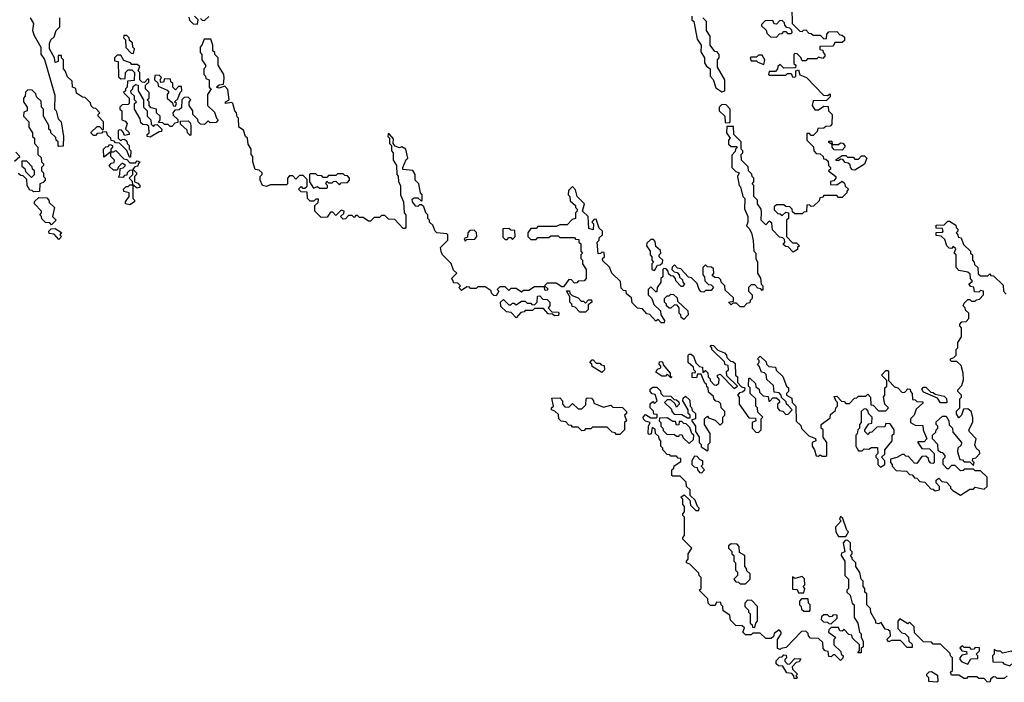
# Model space of a CAD drawing. Extents: x 2708302 to 2968450, y 494490 to 722710.
# Tile 162 of 256: x 2835760 to 2841165, y 664190 to 667825. Entities that reach past the tile are written whole.
import ezdxf

# ---------------------------------------------------------------- set-up
doc = ezdxf.new("R2010")
doc.units = 0

msp = doc.modelspace()

# ---------------------------------------------------------------- linework, layer by layer
at = {"layer": '0CON20XD'}
for points in [[(2836688.3, 667838.3), (2836691.7, 667821.7), (2836711.7, 667801.7), (2836735, 667800), (2836740, 667825), (2836720, 667845)], [(2836751.7, 667831.7), (2836761.7, 667821.7), (2836775, 667820), (2836798.3, 667841.7)], [(2839450, 667845), (2839450, 667825), (2839460, 667815), (2839478.3, 667718.3), (2839500, 667685), (2839498.3, 667648.3), (2839520, 667615), (2839518.3, 667588.3), (2839530, 667570), (2839550, 667555), (2839550, 667515), (2839567, 667497), (2839581.7, 667451.7), (2839615, 667430), (2839630, 667435), (2839630, 667495), (2839590, 667565), (2839590, 667605), (2839600, 667615), (2839600, 667635), (2839588.3, 667648.3), (2839575, 667650), (2839550, 667685), (2839550, 667735), (2839530, 667765), (2839530, 667815), (2839510, 667835)], [(2839998.3, 667888.3), (2840000, 667805), (2840041.7, 667761.7), (2840055, 667760), (2840061.7, 667768.3), (2840075, 667770), (2840091.7, 667751.7), (2840105, 667750), (2840115, 667740), (2840155, 667740), (2840175, 667720), (2840188.3, 667721.7), (2840190, 667745), (2840201.7, 667758.3), (2840245, 667760)], [(2835817.5, 667835), (2835836, 667805), (2835830, 667765), (2835838.8, 667738.8), (2835876.2, 667675), (2835876.2, 667636.2), (2835896, 667606), (2835951.7, 667411.7), (2835950, 667335), (2835960, 667325), (2835971.7, 667281.7), (2835987.5, 667265), (2836000, 667185), (2835998.3, 667131.7), (2835975, 667130), (2835970, 667135), (2835970, 667155), (2835960, 667165), (2835958.3, 667178.3), (2835930, 667205), (2835930, 667215), (2835920, 667225), (2835920, 667245), (2835890, 667295), (2835890, 667335), (2835880, 667345), (2835878.3, 667378.3), (2835851.7, 667401.7), (2835848.3, 667418.3), (2835828.3, 667438.3), (2835805, 667440), (2835791.7, 667428.3), (2835790, 667405), (2835780, 667395), (2835780, 667375), (2835800, 667345), (2835800, 667325), (2835781.7, 667318.3), (2835780, 667295), (2835810, 667265), (2835810, 667235), (2835830, 667205), (2835830, 667185), (2835840, 667175), (2835840, 667145), (2835860, 667125)], [(2838180, 666365), (2838165, 666380), (2838141.7, 666381.7), (2838140, 666395), (2838130, 666405), (2838160, 666435), (2838141.7, 666451.7), (2838128.3, 666488.3), (2838080, 666535), (2838073, 666553), (2838070, 666575), (2838110, 666615), (2838110, 666645), (2838105, 666650), (2838050, 666655), (2838040, 666665), (2838028.3, 666698.3), (2838010, 666715), (2838010, 666725), (2838000, 666735), (2838000, 666755), (2837990, 666765), (2837978.3, 666798.3), (2837965, 666810), (2837955, 666810), (2837945, 666800), (2837935, 666802.5), (2837916.2, 666825), (2837915, 666840), (2837925, 666847.5), (2837945, 666847.5), (2837965, 666830), (2837970, 666835), (2837970, 666865), (2837960, 666875), (2837950, 666925), (2837930, 666945), (2837930, 666975), (2837918.3, 666998.3), (2837863, 667003), (2837862.5, 667015), (2837881.7, 667058.3), (2837890, 667065), (2837880, 667115), (2837857.5, 667127.5), (2837845, 667122.5), (2837821.7, 667131.7), (2837810, 667145), (2837811.7, 667171.7), (2837788.3, 667198.3), (2837781.7, 667198.3), (2837780, 667185), (2837790, 667175), (2837790, 667145), (2837800, 667135), (2837800, 667105), (2837810, 667095), (2837810, 667055), (2837827.5, 667025), (2837830, 666975), (2837837, 666967), (2837840, 666935), (2837850, 666915), (2837850, 666865), (2837867.5, 666825), (2837870, 666765), (2837880, 666755), (2837880, 666685), (2837875, 666680), (2837865, 666680), (2837818.3, 666728.3), (2837785, 666730), (2837765, 666750), (2837745, 666750), (2837735, 666740), (2837705, 666740), (2837685, 666720), (2837675, 666720), (2837645, 666740), (2837625, 666740), (2837615, 666750), (2837605, 666750), (2837595, 666740), (2837585, 666750), (2837565, 666750), (2837548.3, 666731.7), (2837535, 666730), (2837520, 666745), (2837538.3, 666761.7), (2837540, 666775), (2837525, 666780), (2837495, 666750), (2837478.3, 666768.3), (2837465, 666770), (2837448.3, 666741.7), (2837415, 666740), (2837380, 666775), (2837380, 666805), (2837398.3, 666821.7), (2837400, 666840), (2837385, 666840), (2837375, 666830), (2837355, 666830), (2837340, 666845), (2837338.3, 666878.3), (2837305, 666880), (2837290, 666895), (2837305, 666910), (2837311.7, 666901.7), (2837325, 666900), (2837338.3, 666911.7), (2837338.3, 666948.3), (2837315, 666970), (2837295, 666970), (2837275, 666950), (2837258.3, 666968.3), (2837241.7, 666968.3), (2837230, 666955), (2837230, 666925), (2837225, 666920), (2837135, 666920), (2837115, 666910), (2837092.5, 666915), (2837080, 666945), (2837080, 666965), (2837090, 666975), (2837090, 666985), (2837075, 667000), (2837053, 667003), (2837040, 667045), (2837040, 667075), (2837030, 667085), (2837030, 667115), (2837013, 667143), (2837010, 667175), (2837000, 667185), (2836988.3, 667218.3), (2836963.3, 667235), (2836960, 667285), (2836953, 667293), (2836950, 667315), (2836940, 667325), (2836930, 667365), (2836925, 667370), (2836890, 667365), (2836890, 667375), (2836910, 667385), (2836901.7, 667441.7), (2836885, 667460), (2836855, 667450), (2836840, 667455), (2836855, 667467.5), (2836878.3, 667471.7), (2836882.5, 667505), (2836880, 667525), (2836850, 667575), (2836850, 667615), (2836830, 667635), (2836830, 667645), (2836820, 667655), (2836820, 667685), (2836808.3, 667718.3), (2836771.7, 667718.3), (2836760, 667685), (2836750, 667675), (2836750, 667645), (2836760, 667635), (2836760, 667605), (2836780, 667575), (2836780, 667565), (2836770, 667555), (2836770, 667525), (2836780, 667515), (2836781.7, 667501.7), (2836800, 667495), (2836800, 667455), (2836810, 667445), (2836790, 667415), (2836790, 667355), (2836828.3, 667318.3), (2836840, 667285), (2836850, 667275), (2836838.3, 667261.7), (2836805, 667260), (2836795, 667270), (2836775, 667250), (2836751.7, 667251.7), (2836740, 667265), (2836738.3, 667278.3), (2836710, 667305), (2836710, 667325), (2836690, 667355), (2836690, 667375), (2836700, 667385), (2836685, 667400), (2836661.7, 667398.3), (2836650, 667385), (2836648.3, 667341.7), (2836635, 667330), (2836611.7, 667328.3), (2836600, 667315), (2836601.7, 667301.7), (2836628.3, 667278.3), (2836628.3, 667261.7), (2836611.7, 667258.3), (2836595, 667240), (2836585, 667240), (2836575, 667250), (2836555, 667250), (2836545, 667260), (2836521.7, 667261.7), (2836530, 667275), (2836530, 667295), (2836510, 667315), (2836510, 667335), (2836481.7, 667341.7), (2836470, 667355), (2836470, 667375), (2836460, 667385), (2836470, 667395), (2836470, 667425), (2836450, 667445), (2836450, 667465), (2836468.3, 667481.7), (2836468.3, 667498.3), (2836461.7, 667498.3), (2836445, 667480), (2836431.7, 667481.7), (2836420, 667495), (2836420, 667535), (2836410, 667545), (2836418.3, 667568.3), (2836405, 667580), (2836375, 667580), (2836368.3, 667588.3), (2836331.7, 667601.7), (2836315, 667630), (2836295, 667630), (2836280, 667615), (2836280, 667600), (2836300, 667595), (2836301.7, 667511.7), (2836315, 667500), (2836338.3, 667501.7), (2836340, 667535), (2836355, 667550), (2836375, 667550), (2836390, 667535), (2836388.3, 667491.7), (2836351.7, 667488.3), (2836350, 667455), (2836340, 667445), (2836340, 667435), (2836330, 667425), (2836360, 667395), (2836360, 667365), (2836355, 667360), (2836321.7, 667358.3), (2836310, 667345), (2836310, 667335), (2836320, 667325), (2836320, 667275), (2836338.3, 667268.3), (2836350, 667255), (2836340, 667225), (2836358.3, 667208.3), (2836360, 667195), (2836335, 667190), (2836328.3, 667208.3), (2836318.3, 667218.3), (2836305, 667220), (2836300, 667215), (2836300, 667175), (2836315, 667160), (2836321.7, 667168.3), (2836335, 667170), (2836348.3, 667158.3), (2836350, 667145), (2836360, 667135), (2836360, 667115), (2836370, 667105), (2836368.3, 667071.7), (2836361.7, 667071.7), (2836348.3, 667108.3), (2836308.3, 667148.3), (2836285, 667150), (2836278.3, 667158.3), (2836261.7, 667161.7), (2836260, 667175), (2836241.7, 667191.7), (2836238.3, 667208.3), (2836215, 667210), (2836208.3, 667201.7), (2836185, 667200), (2836175, 667190), (2836165, 667190), (2836151.7, 667201.7), (2836151.7, 667208.3), (2836185, 667240), (2836198.3, 667238.3), (2836215, 667220), (2836220, 667225), (2836220, 667265), (2836190, 667295), (2836190, 667305), (2836200, 667315), (2836178.3, 667338.3), (2836165, 667340), (2836151.7, 667351.7), (2836148.3, 667368.3), (2836118.3, 667398.3), (2836105, 667400), (2836071.7, 667421.7), (2836068.3, 667448.3), (2836050, 667455), (2836048.3, 667488.3), (2836021.7, 667511.7), (2836010, 667545), (2836000, 667555), (2836000, 667605), (2835990, 667615), (2835988.3, 667628.3), (2835971.7, 667628.3), (2835970, 667595), (2835955, 667590), (2835950, 667615), (2835923.3, 667665), (2835922.5, 667695), (2835930, 667715), (2835948.3, 667731.7), (2835960, 667765), (2835980, 667785), (2835980, 667835)], [(2839915, 667730), (2839931.7, 667748.3), (2839945, 667750), (2839955, 667760), (2839965, 667760), (2839975, 667750), (2839995, 667750), (2840000, 667755), (2839998.3, 667768.3), (2839988.3, 667778.3), (2839971.7, 667781.7), (2839960, 667795), (2839958.3, 667808.3), (2839945, 667820), (2839931.7, 667818.3), (2839915, 667800), (2839901.7, 667801.7), (2839895, 667820), (2839851.7, 667818.3), (2839831.7, 667798.3), (2839831.7, 667791.7), (2839858.3, 667768.3), (2839861.7, 667751.7), (2839881.7, 667731.7), (2839915, 667730)], [(2836385, 667640), (2836390, 667665), (2836380, 667675), (2836378.3, 667698.3), (2836361.7, 667711.7), (2836360, 667725), (2836348.3, 667738.3), (2836331.7, 667738.3), (2836330, 667725), (2836340, 667715), (2836341.7, 667671.7), (2836371.7, 667641.7), (2836385, 667640)], [(2840245, 667760), (2840261.7, 667741.7), (2840275, 667740), (2840288.3, 667728.3), (2840288.3, 667711.7), (2840275, 667700), (2840235, 667700), (2840225, 667680), (2840151.7, 667678.3), (2840151.7, 667661.7), (2840168.3, 667658.3), (2840170, 667645), (2840180, 667635), (2840180, 667625), (2840168.3, 667611.7), (2840145, 667620), (2840135, 667610), (2840085, 667610), (2840075, 667600), (2840055, 667600), (2840048.3, 667618.3), (2840028.3, 667638.3), (2840015, 667640), (2840010, 667635), (2840010, 667585), (2840020, 667575), (2840018.3, 667561.7), (2839955, 667560), (2839935, 667580), (2839921.7, 667568.3), (2839920, 667555), (2839908.3, 667541.7), (2839875, 667540), (2839870, 667525), (2839875, 667520), (2839965, 667520), (2839975, 667530), (2839995, 667530), (2840001.7, 667511.7), (2840015, 667510), (2840020, 667515), (2840020, 667545), (2840035, 667550), (2840041.7, 667521.7), (2840078.3, 667508.3), (2840171.7, 667411.7), (2840195, 667410), (2840208.3, 667418.3), (2840208.3, 667401.7), (2840188.3, 667381.7), (2840115, 667380), (2840110, 667355), (2840125, 667330), (2840145, 667330), (2840175, 667350), (2840198.3, 667348.3), (2840200, 667325), (2840220, 667305), (2840218.3, 667251.7), (2840208.3, 667241.7), (2840185, 667240), (2840175, 667230), (2840141.7, 667228.3), (2840138.3, 667211.7), (2840115, 667190), (2840105, 667190), (2840095, 667200), (2840080, 667200), (2840080, 667165), (2840118.3, 667128.3), (2840120, 667105), (2840131.7, 667091.7), (2840155, 667090), (2840170, 667075), (2840171.7, 667061.7), (2840185, 667060), (2840198.3, 667048.3), (2840200, 667025), (2840210, 667015), (2840210, 667005), (2840200, 666995), (2840240, 666965), (2840240, 666955), (2840228.3, 666941.7), (2840211.7, 666938.3), (2840211.7, 666921.7), (2840245, 666920), (2840275, 666940), (2840288.3, 666928.3), (2840291.7, 666911.7), (2840310, 666895), (2840300, 666885), (2840300, 666875), (2840275, 666850), (2840255, 666850), (2840245, 666860), (2840175, 666860), (2840168.3, 666851.7), (2840151.7, 666848.3), (2840148.3, 666831.7), (2840118.3, 666801.7), (2840105, 666800), (2840095, 666810), (2840081.7, 666808.3), (2840078.3, 666771.7), (2840065, 666770), (2840055, 666760), (2840015, 666760), (2840001.7, 666771.7), (2840000, 666785), (2839988.3, 666798.3), (2839965, 666800), (2839955, 666810), (2839915, 666810), (2839901.7, 666798.3), (2839901.7, 666781.7), (2839921.7, 666761.7), (2839935, 666760), (2839945, 666750), (2839965, 666770), (2839980, 666765), (2839980, 666735), (2839970, 666725), (2839970, 666635), (2840001.7, 666601.7), (2840025, 666600), (2840040, 666585), (2840030, 666575), (2840030, 666565), (2840005, 666550), (2839978.3, 666578.3), (2839965, 666580), (2839951.7, 666591.7), (2839960, 666605), (2839958.3, 666618.3), (2839948.3, 666628.3), (2839931.7, 666631.7), (2839891.7, 666671.7), (2839888.3, 666708.3), (2839875, 666720), (2839855, 666700), (2839830, 666725), (2839831.7, 666768.3), (2839830, 666785), (2839810, 666815), (2839810, 666835), (2839790, 666855), (2839790, 666915), (2839780, 666925), (2839790, 666935), (2839790, 666955), (2839780, 666965), (2839778.3, 666978.3), (2839760, 666995), (2839758.3, 667018.3), (2839722.5, 667055), (2839720, 667085), (2839730, 667095), (2839730, 667105), (2839720, 667115), (2839720, 667155), (2839680, 667195), (2839678.3, 667238.3), (2839641.7, 667238.3), (2839640, 667205), (2839660, 667175), (2839650, 667165), (2839651.7, 667141.7), (2839665, 667130), (2839695, 667130), (2839700, 667125), (2839690, 667115), (2839688.3, 667101.7), (2839668.3, 667081.7), (2839670, 667015), (2839691.7, 666991.7), (2839710, 666985), (2839700, 666965), (2839710, 666915), (2839717.5, 666907.5), (2839730, 666855), (2839740, 666845), (2839738.3, 666788.3), (2839757.5, 666745), (2839757.5, 666715), (2839750, 666695), (2839765, 666680), (2839776.7, 666655), (2839787, 666613), (2839790, 666555), (2839800, 666545), (2839800, 666515), (2839810, 666495), (2839810, 666435), (2839827, 666407), (2839830, 666375), (2839840, 666365), (2839840, 666345), (2839835, 666340), (2839828.3, 666348.3), (2839811.7, 666351.7), (2839795, 666370), (2839775, 666370), (2839760, 666355), (2839760, 666335), (2839780, 666315), (2839780, 666295), (2839770, 666285), (2839768.3, 666271.7), (2839751.7, 666268.3), (2839735, 666250), (2839715, 666250), (2839695, 666270), (2839675, 666270), (2839665, 666260), (2839650, 666275), (2839678.3, 666281.7), (2839678.3, 666298.3), (2839631.7, 666341.7), (2839630, 666365), (2839610, 666385), (2839608.3, 666398.3), (2839598.3, 666408.3), (2839575, 666410), (2839561.7, 666421.7), (2839570, 666435), (2839568.3, 666458.3), (2839558.3, 666468.3), (2839535, 666470), (2839525, 666480), (2839510, 666465), (2839510, 666425), (2839520, 666415), (2839521.7, 666391.7), (2839541.7, 666371.7), (2839555, 666370), (2839568.3, 666358.3), (2839555, 666340), (2839525, 666340), (2839515, 666330), (2839501.7, 666331.7), (2839490, 666345), (2839478.3, 666378.3), (2839448.3, 666408.3), (2839431.7, 666411.7), (2839388.3, 666458.3), (2839371.7, 666461.7), (2839355, 666480), (2839341.7, 666468.3), (2839340, 666455), (2839351.7, 666441.7), (2839368.3, 666438.3), (2839380, 666425), (2839381.7, 666411.7), (2839398.3, 666398.3), (2839400, 666385), (2839410, 666375), (2839398.3, 666361.7), (2839391.7, 666361.7), (2839361.7, 666391.7), (2839360, 666405), (2839348.3, 666418.3), (2839335, 666420), (2839321.7, 666431.7), (2839320, 666445), (2839308.3, 666458.3), (2839295, 666460), (2839290, 666455), (2839290, 666415), (2839280, 666405), (2839280, 666385), (2839260, 666355), (2839258.3, 666331.7), (2839251.7, 666331.7), (2839225, 666360), (2839210, 666345), (2839210, 666315), (2839230, 666295), (2839241.7, 666261.7), (2839278.3, 666228.3), (2839280, 666205), (2839300, 666175), (2839298.3, 666161.7), (2839281.7, 666161.7), (2839265, 666180), (2839251.7, 666171.7), (2839218.3, 666208.3), (2839201.7, 666211.7), (2839178.3, 666238.3), (2839151.7, 666241.7), (2839121.7, 666271.7), (2839118.3, 666298.3), (2839091.7, 666321.7), (2839088.3, 666338.3), (2839075, 666340), (2839061.7, 666351.7), (2839058.3, 666388.3), (2839010, 666435), (2838998.3, 666468.3), (2838961.7, 666501.7), (2838960, 666515), (2838970, 666525), (2838968.3, 666548.3), (2838955, 666550), (2838948.3, 666541.7), (2838935, 666540), (2838930, 666605), (2838940, 666615), (2838941.7, 666628.3), (2838960, 666645), (2838960, 666665), (2838941.7, 666681.7), (2838925, 666730), (2838911.7, 666728.3), (2838900, 666715), (2838910, 666705), (2838908.3, 666671.7), (2838885, 666680), (2838880, 666745), (2838850, 666775), (2838860, 666815), (2838820, 666855), (2838811.7, 666891.7), (2838795, 666910), (2838771.7, 666888.3), (2838770, 666865), (2838780, 666855), (2838781.7, 666831.7), (2838810, 666805), (2838810, 666795), (2838820, 666785), (2838820, 666775), (2838810, 666765), (2838810, 666735), (2838791.7, 666728.3), (2838765, 666700), (2838725, 666700), (2838705, 666690), (2838605, 666690), (2838595, 666680), (2838565, 666680), (2838550, 666655), (2838550, 666635), (2838565, 666620), (2838595, 666620), (2838605, 666630), (2838665, 666630), (2838675, 666640), (2838715, 666640), (2838725, 666630), (2838805, 666630), (2838811.7, 666621.7), (2838828.3, 666618.3), (2838830, 666605), (2838840, 666595), (2838840, 666555), (2838850, 666545), (2838840, 666535), (2838840, 666515), (2838850, 666505), (2838850, 666485), (2838870, 666455), (2838870, 666405), (2838858.3, 666391.7), (2838825, 666390), (2838818.3, 666381.7), (2838805, 666380), (2838788.3, 666398.3), (2838775, 666400), (2838745, 666360), (2838735, 666360), (2838705, 666380), (2838655, 666380), (2838640, 666365), (2838658.3, 666348.3), (2838655, 666340), (2838641.7, 666341.7), (2838640, 666360), (2838585, 666360), (2838555, 666340), (2838525, 666340), (2838515, 666330), (2838485, 666350), (2838455, 666350), (2838445, 666340), (2838425, 666360), (2838395, 666360), (2838380, 666345), (2838390, 666335), (2838375, 666310), (2838361.7, 666311.7), (2838350, 666325), (2838348.3, 666338.3), (2838315, 666360), (2838275, 666360), (2838265, 666350), (2838235, 666350), (2838228.3, 666358.3), (2838215, 666360), (2838185, 666340), (2838170, 666355), (2838180, 666365)], [(2839845, 667580), (2839850, 667605), (2839835, 667630), (2839815, 667630), (2839805, 667620), (2839775, 667620), (2839770, 667615), (2839775, 667600), (2839805, 667600), (2839811.7, 667591.7), (2839845, 667580)], [(2836615, 667350), (2836620, 667365), (2836610, 667375), (2836628.3, 667391.7), (2836640, 667425), (2836650, 667435), (2836648.3, 667458.3), (2836631.7, 667458.3), (2836615, 667440), (2836600, 667455), (2836600, 667475), (2836590, 667485), (2836588.3, 667498.3), (2836555, 667500), (2836548.3, 667481.7), (2836535, 667480), (2836530, 667495), (2836538.3, 667508.3), (2836525, 667520), (2836501.7, 667518.3), (2836500, 667495), (2836518.3, 667478.3), (2836520, 667460), (2836568.3, 667438.3), (2836578.3, 667428.3), (2836570, 667415), (2836570, 667395), (2836598.3, 667368.3), (2836601.7, 667351.7), (2836615, 667350)], [(2836475, 667180), (2836460, 667185), (2836460, 667195), (2836470, 667205), (2836468.3, 667238.3), (2836458.3, 667248.3), (2836435, 667250), (2836425, 667260), (2836421.7, 667281.7), (2836390, 667335), (2836390, 667365), (2836400, 667375), (2836390, 667385), (2836390, 667405), (2836371.7, 667421.7), (2836370, 667435), (2836380, 667445), (2836381.7, 667458.3), (2836395, 667470), (2836410, 667465), (2836410, 667435), (2836440, 667385), (2836440, 667345), (2836460, 667325), (2836460, 667295), (2836480, 667275), (2836481.7, 667251.7), (2836495, 667240), (2836501.7, 667248.3), (2836515, 667250), (2836540, 667225), (2836538.3, 667211.7), (2836525, 667210), (2836475, 667180)], [(2839655, 667260), (2839660, 667265), (2839660, 667335), (2839638.3, 667358.3), (2839615, 667360), (2839600, 667345), (2839600, 667325), (2839630, 667295), (2839631.7, 667261.7), (2839655, 667260)], [(2836695, 667190), (2836680, 667205), (2836678.3, 667218.3), (2836641.7, 667251.7), (2836641.7, 667268.3), (2836685, 667270), (2836695, 667260), (2836700, 667245), (2836700, 667195), (2836695, 667190)], [(2836365, 666810), (2836340, 666815), (2836340, 666825), (2836360, 666855), (2836360, 666875), (2836331.7, 666881.7), (2836330, 666895), (2836345, 666910), (2836355, 666910), (2836365, 666920), (2836380, 666920), (2836378.3, 666938.3), (2836360, 666955), (2836380, 666975), (2836380, 667000), (2836361.7, 666998.3), (2836350, 666985), (2836348.3, 666971.7), (2836335, 666970), (2836325, 666960), (2836301.7, 666961.7), (2836310, 666975), (2836311.7, 667008.3), (2836328.3, 667011.7), (2836340, 667025), (2836321.7, 667038.3), (2836301.7, 667018.3), (2836295, 667000), (2836275, 667000), (2836251.7, 667021.7), (2836261.7, 667038.3), (2836278.3, 667041.7), (2836280, 667055), (2836260, 667075), (2836260, 667100), (2836221.7, 667071.7), (2836220, 667115), (2836231.7, 667128.3), (2836245, 667130), (2836255, 667140), (2836270, 667135), (2836270, 667125), (2836260, 667115), (2836260, 667100), (2836275, 667100), (2836288.3, 667108.3), (2836331.7, 667061.7), (2836348.3, 667058.3), (2836365, 667040), (2836395, 667040), (2836405, 667050), (2836420, 667045), (2836410, 667035), (2836408.3, 667021.7), (2836391.7, 667018.3), (2836380, 667005), (2836400, 666985), (2836400, 666975), (2836390, 666965), (2836390, 666935), (2836408.3, 666928.3), (2836420, 666915), (2836420, 666905), (2836405, 666900), (2836380, 666920), (2836380, 666845), (2836390, 666835), (2836390, 666825), (2836365, 666810)], [(2840275, 667110), (2840231.7, 667111.7), (2840220, 667125), (2840220, 667140), (2840201.7, 667151.7), (2840201.7, 667158.3), (2840218.3, 667158.3), (2840220, 667140), (2840255, 667140), (2840265, 667150), (2840278.3, 667148.3), (2840290, 667135), (2840290, 667125), (2840275, 667110)], [(2835731.7, 667048.3), (2835760, 667075), (2835738.3, 667098.3)], [(2835860, 667125), (2835860, 667085), (2835878.3, 667068.3), (2835880, 667045), (2835890, 667035), (2835890, 667025), (2835880, 667015), (2835880, 666995), (2835890, 666985), (2835890, 666965), (2835900, 666955), (2835900, 666945), (2835888.3, 666931.7), (2835870, 666925), (2835868.3, 666881.7), (2835835, 666880), (2835828.3, 666888.3), (2835815, 666890), (2835800, 666915), (2835798.3, 666948.3), (2835778.3, 666968.3), (2835765, 666970), (2835751.7, 666981.7)], [(2835825, 666960), (2835840, 666975), (2835840, 666995), (2835830, 667005), (2835828.3, 667018.3), (2835798.3, 667048.3), (2835771.7, 667048.3), (2835771.7, 667021.7), (2835788.3, 667008.3), (2835791.7, 666991.7), (2835825, 666960)], [(2840345, 667000), (2840331.7, 667001.7), (2840320, 667015), (2840318.3, 667028.3), (2840308.3, 667038.3), (2840291.7, 667041.7), (2840278.3, 667058.3), (2840265, 667060), (2840255, 667050), (2840241.7, 667051.7), (2840241.7, 667058.3), (2840275, 667080), (2840295, 667080), (2840305, 667070), (2840335, 667070), (2840345, 667060), (2840365, 667060), (2840381.7, 667078.3), (2840398.3, 667078.3), (2840410, 667065), (2840398.3, 667031.7), (2840345, 667000)], [(2837445, 666900), (2837450, 666905), (2837450, 666915), (2837440, 666925), (2837445, 666940), (2837455, 666930), (2837475, 666930), (2837481.7, 666938.3), (2837495, 666940), (2837515, 666920), (2837525, 666930), (2837558.3, 666931.7), (2837570, 666945), (2837570, 666955), (2837558.3, 666968.3), (2837545, 666970), (2837535, 666980), (2837505, 666980), (2837495, 666970), (2837455, 666970), (2837445, 666960), (2837425, 666960), (2837418.3, 666968.3), (2837395, 666970), (2837385, 666980), (2837355, 666980), (2837350, 666975), (2837350, 666935), (2837371.7, 666901.7), (2837395, 666910), (2837405, 666900), (2837445, 666900)], [(2835935, 666700), (2835925, 666710), (2835901.7, 666711.7), (2835881.7, 666731.7), (2835880, 666745), (2835870, 666755), (2835880, 666765), (2835880, 666775), (2835840, 666815), (2835841.7, 666828.3), (2835865, 666850), (2835908.3, 666848.3), (2835920, 666835), (2835921.7, 666821.7), (2835950, 666795), (2835940, 666745), (2835960, 666725), (2835935, 666700)], [(2839978.3, 665708.3), (2839970, 665715), (2839968.3, 665728.3), (2839941.7, 665751.7), (2839940, 665765), (2839928.3, 665778.3), (2839901.7, 665781.7), (2839898.3, 665818.3), (2839861.7, 665851.7), (2839858.3, 665878.3), (2839848.3, 665888.3), (2839831.7, 665891.7), (2839820, 665925), (2839810, 665935), (2839820, 665945), (2839820, 665955), (2839810, 665965), (2839825, 665980), (2839858.3, 665948.3), (2839860, 665935), (2839871.7, 665921.7), (2839908.3, 665918.3), (2839911.7, 665901.7), (2839948.3, 665868.3), (2839970, 665815), (2839980, 665805), (2839980, 665785), (2839970, 665775), (2839970, 665765), (2839998.3, 665748.3), (2840000, 665725), (2840020, 665705), (2840021.7, 665621.7), (2840048.3, 665598.3), (2840051.7, 665581.7), (2840091.7, 665541.7), (2840128.3, 665528.3), (2840130, 665515), (2840110, 665505), (2840110, 665485), (2840122.5, 665465), (2840131.7, 665431.7), (2840145, 665430), (2840155, 665437.5), (2840165, 665430), (2840185, 665430), (2840190, 665435), (2840190, 665505), (2840170, 665535), (2840170, 665575), (2840160, 665585), (2840160, 665605), (2840208.3, 665641.7), (2840211.7, 665658.3), (2840238.3, 665681.7), (2840240, 665695), (2840250, 665705), (2840250, 665725), (2840241.7, 665731.7), (2840231.7, 665758.3), (2840245, 665760), (2840271.7, 665731.7), (2840285, 665730), (2840295, 665720), (2840315, 665720), (2840341.7, 665748.3), (2840355, 665750), (2840365, 665760), (2840405, 665760), (2840415, 665770), (2840430, 665755), (2840431.7, 665711.7), (2840445, 665710), (2840475, 665680), (2840515, 665680), (2840530, 665695), (2840510, 665715), (2840502.5, 665755), (2840510, 665765), (2840510, 665805), (2840520, 665815), (2840520, 665845), (2840490, 665875), (2840515, 665900), (2840525, 665900), (2840530, 665895), (2840530, 665845), (2840561.7, 665811.7), (2840580, 665805), (2840605, 665780), (2840618.3, 665781.7), (2840635, 665800), (2840648.3, 665798.3), (2840650, 665785), (2840660, 665775), (2840661.7, 665741.7), (2840675, 665740), (2840685, 665730), (2840718.3, 665728.3), (2840718.3, 665721.7), (2840681.7, 665688.3), (2840670, 665655), (2840650, 665635), (2840650, 665615), (2840675, 665600), (2840718.3, 665598.3), (2840720, 665575), (2840740, 665525), (2840725, 665510), (2840690, 665510), (2840690, 665505), (2840711.7, 665471.7), (2840755, 665470), (2840780, 665445), (2840780, 665395), (2840775, 665390), (2840761.7, 665391.7), (2840750, 665405), (2840748.3, 665418.3), (2840735, 665430), (2840711.7, 665428.3), (2840685, 665390), (2840671.7, 665391.7), (2840638.3, 665428.3), (2840625, 665430), (2840615, 665440), (2840605, 665440), (2840575, 665422.5), (2840540, 665415), (2840540, 665395), (2840550, 665385), (2840550, 665375), (2840571.7, 665351.7), (2840628.3, 665348.3), (2840645, 665330), (2840658.3, 665328.3), (2840671.7, 665311.7), (2840685, 665310), (2840701.7, 665291.7), (2840728.3, 665288.3), (2840761.7, 665251.7), (2840775, 665250), (2840785, 665240), (2840810, 665245), (2840810, 665265), (2840790, 665285), (2840791.7, 665298.3), (2840805, 665310), (2840821.7, 665291.7), (2840848.3, 665288.3), (2840870, 665265), (2840870, 665255), (2840881.7, 665241.7), (2840925, 665217.5), (2840975, 665250), (2840995, 665250), (2841005, 665260), (2841055, 665250), (2841070, 665265), (2841070, 665315), (2841035, 665350), (2841005, 665350), (2840995, 665360), (2840945, 665360), (2840938.3, 665351.7), (2840925, 665350), (2840895, 665380), (2840875, 665380), (2840858.3, 665361.7), (2840851.7, 665361.7), (2840830, 665385), (2840830, 665415), (2840840, 665425), (2840840, 665435), (2840828.3, 665448.3), (2840815, 665450), (2840801.7, 665461.7), (2840800, 665495), (2840770, 665525), (2840770, 665545), (2840788.3, 665561.7), (2840790, 665575), (2840800, 665585), (2840800, 665595), (2840790, 665605), (2840791.7, 665618.3), (2840825, 665650), (2840845, 665650), (2840860, 665625), (2840861.7, 665601.7), (2840880, 665585), (2840881.7, 665561.7), (2840930, 665505), (2840928.3, 665491.7), (2840910, 665475), (2840907.5, 665455), (2840921.7, 665411.7), (2840935, 665410), (2840945, 665400), (2840975, 665400), (2840995, 665380), (2841000, 665395), (2840990, 665405), (2840991.7, 665418.3), (2841008.3, 665421.7), (2841030, 665445), (2841028.3, 665458.3), (2841010, 665475), (2841003, 665493), (2841010, 665525), (2840973.6, 665563.6), (2840970, 665575), (2840993, 665617), (2840993, 665643), (2840982.5, 665675), (2840965, 665690), (2840941.7, 665688.3), (2840930, 665655), (2840915, 665640), (2840903, 665663), (2840903, 665677), (2840920, 665695), (2840920, 665745), (2840930, 665755), (2840930, 665765), (2840910, 665785), (2840910, 665795), (2840931.7, 665818.3), (2840940.7, 665849.3), (2840938.8, 665885), (2840928.3, 665928.3), (2840905, 665950), (2840875, 665950), (2840870, 665955), (2840870, 665965), (2840888.3, 665971.7), (2840900, 665985), (2840900, 666015), (2840910, 666025), (2840910, 666055), (2840930, 666085), (2840930, 666135), (2840920, 666145), (2840920, 666155), (2840931.7, 666168.3), (2840955, 666170), (2840970, 666185), (2840970, 666215), (2840951.7, 666231.7), (2840950, 666245), (2840940, 666255), (2840945, 666270), (2840965, 666290), (2840975, 666290), (2840985, 666280), (2841005, 666280), (2841011.7, 666288.3), (2841028.3, 666291.7), (2841050, 666315), (2841050, 666335), (2841035, 666340), (2841025, 666330), (2841001.7, 666331.7), (2840998.3, 666358.3), (2840981.7, 666361.7), (2840970, 666375), (2840990, 666390), (2840980, 666405), (2840978.3, 666428.3), (2840965, 666440), (2840915, 666450), (2840900, 666465), (2840900, 666535), (2840890, 666545), (2840898.3, 666568.3), (2840885, 666580), (2840875, 666570), (2840861.7, 666571.7), (2840850, 666585), (2840838.3, 666618.3), (2840818.3, 666638.3), (2840791.7, 666641.7), (2840791.7, 666658.3), (2840825, 666660), (2840830, 666665), (2840825, 666680), (2840791.7, 666681.7), (2840791.7, 666698.3), (2840835, 666700), (2840855, 666720), (2840865, 666720), (2840898.3, 666698.3), (2840900, 666685), (2840910, 666675), (2840910, 666665), (2840900, 666655), (2840910, 666645), (2840911.7, 666631.7), (2840928.3, 666628.3), (2840941.7, 666591.7), (2840980, 666555), (2840980, 666545), (2840990, 666535), (2840990, 666505), (2841000, 666495), (2841001.7, 666481.7), (2841020, 666465), (2841021.7, 666431.7), (2841035, 666420), (2841075, 666420), (2841085, 666430), (2841091.7, 666421.7), (2841105, 666420), (2841158.3, 666368.3), (2841160, 666335), (2841175, 666320)], [(2835975, 666620), (2835948.3, 666648.3), (2835921.7, 666651.7), (2835920, 666665), (2835931.7, 666678.3), (2835955, 666680), (2835988.3, 666658.3), (2835980, 666645), (2835990, 666635), (2835975, 666620)], [(2838205, 666610), (2838215, 666620), (2838258.3, 666621.7), (2838270, 666635), (2838268.3, 666658.3), (2838255, 666670), (2838231.7, 666668.3), (2838220, 666655), (2838218.3, 666631.7), (2838200, 666625), (2838205, 666610)], [(2838465, 666620), (2838480, 666635), (2838478.3, 666668.3), (2838455, 666670), (2838445, 666680), (2838411.7, 666678.3), (2838411.7, 666631.7), (2838425, 666620), (2838435, 666620), (2838445, 666630), (2838455, 666630), (2838465, 666620)], [(2839245, 666450), (2839261.7, 666478.3), (2839275, 666480), (2839288.3, 666491.7), (2839290, 666505), (2839270, 666525), (2839270, 666535), (2839280, 666545), (2839278.3, 666558.3), (2839251.7, 666581.7), (2839248.3, 666608.3), (2839238.3, 666618.3), (2839225, 666620), (2839201.7, 666598.3), (2839200, 666585), (2839220, 666555), (2839220, 666535), (2839230, 666525), (2839230, 666505), (2839240, 666495), (2839230, 666485), (2839230, 666455), (2839245, 666450)], [(2838865, 666220), (2838835, 666220), (2838808.3, 666248.3), (2838791.7, 666251.7), (2838790, 666265), (2838780, 666275), (2838780, 666305), (2838761.7, 666338.3), (2838778.3, 666338.3), (2838780, 666325), (2838791.7, 666311.7), (2838825, 666300), (2838841.7, 666281.7), (2838855, 666280), (2838865, 666270), (2838881.7, 666288.3), (2838898.3, 666288.3), (2838900, 666275), (2838880, 666260), (2838880, 666235), (2838865, 666220)], [(2838485, 666190), (2838458.3, 666218.3), (2838431.7, 666221.7), (2838401.7, 666251.7), (2838400, 666275), (2838415, 666290), (2838445, 666260), (2838455, 666260), (2838465, 666270), (2838475, 666270), (2838485, 666260), (2838515, 666280), (2838535, 666280), (2838545, 666270), (2838565, 666270), (2838571.7, 666261.7), (2838585, 666260), (2838600, 666275), (2838601.7, 666308.3), (2838615, 666310), (2838631.7, 666291.7), (2838655, 666290), (2838670, 666275), (2838670, 666255), (2838660, 666245), (2838681.7, 666221.7), (2838715, 666220), (2838720, 666215), (2838718.3, 666201.7), (2838695, 666200), (2838685, 666210), (2838661.7, 666211.7), (2838635, 666240), (2838585, 666240), (2838575, 666230), (2838535, 666230), (2838528.3, 666221.7), (2838511.7, 666218.3), (2838485, 666190)], [(2839405, 666180), (2839391.7, 666191.7), (2839390, 666205), (2839380, 666215), (2839380, 666245), (2839368.3, 666258.3), (2839355, 666260), (2839335, 666242.5), (2839325, 666242.5), (2839310, 666255), (2839310, 666265), (2839300, 666275), (2839300, 666295), (2839315, 666310), (2839325, 666310), (2839335, 666320), (2839348.3, 666318.3), (2839368.3, 666298.3), (2839371.7, 666281.7), (2839428.3, 666228.3), (2839430, 666205), (2839405, 666180)], [(2841085, 664190), (2841071.7, 664191.7), (2841055, 664210), (2841025, 664210), (2841015, 664220), (2840965, 664220), (2840958.3, 664211.7), (2840945, 664210), (2840915, 664230), (2840875, 664230), (2840870, 664245), (2840880, 664255), (2840880, 664325), (2840870, 664335), (2840868.3, 664348.3), (2840815, 664400), (2840775, 664400), (2840765, 664410), (2840721.7, 664411.7), (2840671.7, 664461.7), (2840670, 664495), (2840645, 664520), (2840635, 664510), (2840591.7, 664538.3), (2840580, 664525), (2840580, 664485), (2840601.7, 664461.7), (2840618.3, 664458.3), (2840638.3, 664438.3), (2840640, 664415), (2840658.3, 664398.3), (2840658.3, 664381.7), (2840631.7, 664381.7), (2840595, 664420), (2840545, 664420), (2840531.7, 664411.7), (2840520, 664425), (2840540, 664445), (2840538.3, 664468.3), (2840528.3, 664478.3), (2840511.7, 664481.7), (2840488.3, 664518.3), (2840475, 664510), (2840460, 664515), (2840460, 664525), (2840433, 664573), (2840430, 664595), (2840410, 664615), (2840410, 664675), (2840400, 664685), (2840400, 664705), (2840390, 664715), (2840390, 664745), (2840380, 664755), (2840371.7, 664791.7), (2840350, 664825), (2840350, 664845), (2840330, 664865), (2840330, 664875), (2840320, 664885), (2840330, 664895), (2840330, 664905), (2840320, 664915), (2840320, 664955), (2840305, 664970), (2840291.7, 664968.3), (2840280, 664955), (2840290, 664905), (2840271.7, 664898.3), (2840270, 664885), (2840290, 664855), (2840290, 664775), (2840310, 664755), (2840310, 664705), (2840300, 664695), (2840300, 664685), (2840318.3, 664668.3), (2840330, 664625), (2840340, 664615), (2840340, 664545), (2840360, 664515), (2840370, 664465), (2840380, 664455), (2840380, 664435), (2840390, 664415), (2840390, 664385), (2840380, 664375), (2840378.3, 664351.7), (2840361.7, 664351.7), (2840370, 664365), (2840370, 664395), (2840331.7, 664431.7), (2840328.3, 664448.3), (2840311.7, 664451.7), (2840285, 664480), (2840275, 664470), (2840261.7, 664471.7), (2840255, 664490), (2840215, 664490), (2840201.7, 664478.3), (2840200, 664465), (2840240, 664435), (2840230, 664425), (2840230, 664395), (2840268.3, 664358.3), (2840270, 664345), (2840280, 664335), (2840278.3, 664321.7), (2840265, 664310), (2840235, 664340), (2840225, 664340), (2840215, 664330), (2840201.7, 664331.7), (2840198.3, 664358.3), (2840181.7, 664361.7), (2840170, 664375), (2840168.3, 664408.3), (2840145, 664430), (2840101.7, 664431.7), (2840090, 664445), (2840088.3, 664458.3), (2840075, 664470), (2840051.7, 664468.3), (2839968.3, 664381.7), (2839940, 664375), (2839935, 664370), (2839920, 664375), (2839920, 664425), (2839940, 664455), (2839940, 664465), (2839928.3, 664478.3), (2839901.7, 664458.3), (2839898.3, 664441.7), (2839885, 664430), (2839855, 664430), (2839825, 664460), (2839785, 664460), (2839775, 664450), (2839745, 664450), (2839730, 664465), (2839738.3, 664488.3), (2839725, 664500), (2839691.7, 664501.7), (2839661.7, 664531.7), (2839658.3, 664558.3), (2839621.7, 664581.7), (2839620, 664605), (2839610, 664615), (2839608.3, 664628.3), (2839585, 664630), (2839578.3, 664611.7), (2839551.7, 664611.7), (2839540, 664625), (2839538.3, 664648.3), (2839490, 664695), (2839500, 664705), (2839500, 664765), (2839490, 664775), (2839488.3, 664788.3), (2839438.3, 664838.3), (2839420, 664845), (2839420, 664855), (2839430, 664865), (2839430, 664895), (2839450, 664925), (2839400, 664975), (2839400, 664985), (2839410, 664995), (2839410, 665095), (2839400, 665105), (2839400, 665115), (2839410, 665125), (2839410, 665155), (2839400, 665165), (2839400, 665195), (2839390, 665205), (2839408.3, 665218.3), (2839438.3, 665188.3), (2839441.7, 665161.7), (2839471.7, 665131.7), (2839488.3, 665131.7), (2839490, 665145), (2839480, 665155), (2839468.3, 665188.3), (2839440, 665215), (2839440, 665245), (2839420, 665265), (2839418.3, 665288.3), (2839385, 665320), (2839345, 665320), (2839340, 665325), (2839340, 665355), (2839350, 665365), (2839351.7, 665378.3), (2839388.3, 665401.7), (2839388.3, 665418.3), (2839375, 665420), (2839365, 665430), (2839335, 665430), (2839328.3, 665438.3), (2839315, 665440), (2839290, 665465), (2839290, 665475), (2839280, 665485), (2839280, 665515), (2839270, 665525), (2839268.3, 665538.3), (2839250, 665555), (2839248.3, 665578.3), (2839231.7, 665588.3), (2839227, 665553), (2839215, 665550), (2839210, 665555), (2839212.5, 665595), (2839220, 665615), (2839195, 665622.5), (2839183.9, 665633.9), (2839182.5, 665645), (2839195, 665660), (2839225, 665640), (2839255, 665640), (2839260, 665645), (2839260, 665660), (2839241.7, 665661.7), (2839238.3, 665678.3), (2839220, 665695), (2839221.7, 665718.3), (2839235, 665730), (2839245, 665720), (2839260, 665735), (2839248.3, 665768.3), (2839231.7, 665771.7), (2839220, 665785), (2839221.7, 665798.3), (2839235, 665810), (2839258.3, 665808.3), (2839278.3, 665788.3), (2839280, 665775), (2839291.7, 665761.7), (2839335, 665760), (2839351.7, 665741.7), (2839365, 665740), (2839378.3, 665728.3), (2839380, 665715), (2839365, 665700), (2839358.3, 665718.3), (2839335, 665740), (2839315, 665740), (2839300, 665725), (2839338.3, 665688.3), (2839340, 665675), (2839351.7, 665661.7), (2839395, 665660), (2839425, 665640), (2839440, 665640), (2839440, 665655), (2839430, 665665), (2839430, 665685), (2839400, 665735), (2839401.7, 665748.3), (2839415, 665760), (2839438.3, 665738.3), (2839440, 665705), (2839448.3, 665698.3), (2839451.7, 665681.7), (2839470, 665665), (2839470, 665635), (2839450, 665630), (2839450, 665625), (2839470, 665595), (2839470, 665565), (2839490, 665535), (2839490, 665505), (2839500, 665495), (2839501.7, 665481.7), (2839535, 665460), (2839540, 665465), (2839540, 665495), (2839550, 665505), (2839550, 665555), (2839520, 665605), (2839520, 665635), (2839535, 665650), (2839541.7, 665641.7), (2839578.3, 665628.3), (2839605, 665600), (2839620, 665615), (2839620, 665645), (2839630, 665655), (2839630, 665675), (2839610, 665695), (2839608.3, 665718.3), (2839598.3, 665728.3), (2839581.7, 665731.7), (2839570, 665745), (2839568.3, 665758.3), (2839541.7, 665781.7), (2839540, 665805), (2839531.7, 665811.7), (2839530, 665825), (2839521.7, 665831.7), (2839500, 665880), (2839480, 665880), (2839475, 665860), (2839451.7, 665861.7), (2839451.7, 665888.3), (2839470, 665890), (2839470, 665895), (2839460, 665905), (2839458.3, 665918.3), (2839430, 665945), (2839430, 665985), (2839435, 665990), (2839445, 665990), (2839458.3, 665978.3), (2839471.7, 665941.7), (2839491.7, 665921.7), (2839508.3, 665918.3), (2839510, 665890), (2839525, 665900), (2839538.3, 665888.3), (2839540, 665865), (2839550, 665855), (2839550, 665845), (2839571.7, 665821.7), (2839585, 665820), (2839598.3, 665831.7), (2839600, 665855), (2839590, 665865), (2839590, 665875), (2839605, 665880), (2839681.7, 665801.7), (2839700, 665815), (2839641.7, 665871.7), (2839640, 665895), (2839650, 665905), (2839648.3, 665928.3), (2839631.7, 665931.7), (2839628.3, 665948.3), (2839560, 666015), (2839560, 666025), (2839550, 666035), (2839555, 666040), (2839568.3, 666038.3), (2839591.7, 666011.7), (2839628.3, 665998.3), (2839640, 665985), (2839641.7, 665971.7), (2839661.7, 665951.7), (2839675, 665950), (2839688.3, 665938.3), (2839690, 665875), (2839700, 665865), (2839700, 665835), (2839721.7, 665811.7), (2839740, 665805), (2839738.3, 665791.7), (2839728.3, 665781.7), (2839711.7, 665778.3), (2839700, 665765), (2839710, 665755), (2839710, 665715), (2839761.7, 665641.7), (2839798.3, 665638.3), (2839800, 665625), (2839780, 665615), (2839780, 665585), (2839801.7, 665561.7), (2839815, 665560), (2839830, 665575), (2839830, 665635), (2839840, 665645), (2839811.7, 665671.7), (2839810, 665695), (2839800, 665705), (2839800, 665745), (2839770, 665775), (2839770, 665805), (2839760, 665815), (2839761.7, 665858.3), (2839768.3, 665858.3), (2839798.3, 665828.3), (2839801.7, 665811.7), (2839818.3, 665798.3), (2839821.7, 665781.7), (2839841.7, 665761.7), (2839868.3, 665758.3), (2839871.7, 665731.7), (2839878.3, 665731.7), (2839895, 665750), (2839915, 665750), (2839928.3, 665738.3), (2839930, 665725), (2839920, 665715), (2839920, 665695), (2839931.7, 665681.7), (2839948.3, 665678.3), (2839965, 665660), (2839978.3, 665661.7), (2840000, 665685), (2839978.3, 665708.3)], [(2838955, 665890), (2838901.7, 665921.7), (2838900, 665935), (2838890, 665945), (2838901.7, 665958.3), (2838908.3, 665958.3), (2838925, 665940), (2838945, 665940), (2838951.7, 665931.7), (2838968.3, 665928.3), (2838970, 665905), (2838955, 665890)], [(2839335, 665860), (2839315, 665880), (2839305, 665870), (2839285, 665870), (2839251.7, 665891.7), (2839261.7, 665908.3), (2839280, 665915), (2839280, 665925), (2839270, 665935), (2839271.7, 665948.3), (2839285, 665950), (2839290, 665945), (2839291.7, 665931.7), (2839330, 665885), (2839330, 665870), (2839340, 665865), (2839335, 665860)], [(2840845, 665722.5), (2840815, 665722.5), (2840798.3, 665748.3), (2840721.7, 665781.7), (2840711.7, 665798.3), (2840721.7, 665808.3), (2840735, 665810), (2840761.7, 665781.7), (2840775, 665780), (2840785, 665770), (2840835, 665760), (2840847, 665747), (2840850, 665725), (2840845, 665722.5)], [(2839055, 665550), (2839035, 665550), (2839028.3, 665558.3), (2839011.7, 665561.7), (2838985, 665590), (2838905, 665590), (2838895, 665580), (2838865, 665580), (2838858.3, 665571.7), (2838845, 665570), (2838825, 665590), (2838795, 665590), (2838788.3, 665598.3), (2838775, 665600), (2838758.3, 665618.3), (2838731.7, 665621.7), (2838720, 665635), (2838718.3, 665658.3), (2838698.3, 665678.3), (2838680, 665685), (2838680, 665695), (2838690, 665705), (2838681.7, 665748.3), (2838725, 665750), (2838740, 665735), (2838740, 665715), (2838751.7, 665701.7), (2838775, 665700), (2838795, 665720), (2838825, 665690), (2838845, 665690), (2838868.3, 665711.7), (2838870, 665745), (2838875, 665750), (2838898.3, 665748.3), (2838910, 665735), (2838911.7, 665721.7), (2838965, 665700), (2839005, 665710), (2839015, 665700), (2839068.3, 665698.3), (2839090, 665675), (2839090, 665665), (2839080, 665655), (2839090, 665625), (2839080, 665615), (2839080, 665575), (2839055, 665550)], [(2840485, 665370), (2840510, 665385), (2840510, 665405), (2840490, 665425), (2840508.3, 665441.7), (2840510, 665465), (2840550, 665515), (2840550, 665545), (2840560, 665555), (2840560, 665575), (2840538.3, 665608.3), (2840515, 665610), (2840508.3, 665591.7), (2840465, 665590), (2840438.3, 665561.7), (2840425, 665560), (2840415, 665550), (2840400, 665565), (2840400, 665575), (2840421.7, 665608.3), (2840438.3, 665611.7), (2840440, 665645), (2840420, 665665), (2840418.3, 665678.3), (2840408.3, 665688.3), (2840395, 665690), (2840380, 665675), (2840380, 665615), (2840370, 665605), (2840370, 665585), (2840360, 665575), (2840357, 665553), (2840350, 665545), (2840350, 665485), (2840365, 665460), (2840385, 665460), (2840395, 665470), (2840421.7, 665468.3), (2840435, 665477.5), (2840468.3, 665478.3), (2840470, 665445), (2840460, 665435), (2840460, 665425), (2840470, 665415), (2840470, 665385), (2840485, 665370)], [(2839435, 665500), (2839458.3, 665521.7), (2839460, 665545), (2839450, 665555), (2839438.3, 665588.3), (2839418.3, 665608.3), (2839405, 665610), (2839395, 665620), (2839380, 665620), (2839378.3, 665601.7), (2839365, 665600), (2839360, 665620), (2839345, 665620), (2839315, 665640), (2839271.7, 665638.3), (2839270, 665625), (2839280, 665615), (2839280, 665595), (2839290, 665585), (2839291.7, 665571.7), (2839311.7, 665551.7), (2839355, 665550), (2839365, 665540), (2839380, 665540), (2839381.7, 665548.3), (2839395, 665550), (2839401.7, 665531.7), (2839435, 665500)], [(2839505, 665340), (2839520, 665355), (2839500, 665375), (2839510, 665385), (2839510, 665405), (2839495, 665410), (2839478.3, 665428.3), (2839465, 665430), (2839450, 665405), (2839450, 665385), (2839461.7, 665371.7), (2839478.3, 665368.3), (2839480, 665355), (2839491.7, 665341.7), (2839505, 665340)], [(2840295, 664990), (2840310, 665015), (2840300, 665025), (2840278.3, 665088.3), (2840265, 665100), (2840260, 665085), (2840270, 665075), (2840238.3, 665041.7), (2840240, 665015), (2840255, 664990), (2840295, 664990)], [(2839745, 664730), (2839770, 664755), (2839770, 664785), (2839751.7, 664801.7), (2839750, 664815), (2839740, 664825), (2839740, 664885), (2839711.7, 664901.7), (2839710, 664935), (2839698.3, 664948.3), (2839665, 664950), (2839651.7, 664938.3), (2839650, 664925), (2839668.3, 664908.3), (2839670, 664895), (2839680, 664885), (2839680, 664855), (2839690, 664845), (2839690, 664805), (2839700, 664795), (2839700, 664775), (2839680, 664755), (2839691.7, 664741.7), (2839705, 664740), (2839715, 664730), (2839745, 664730)], [(2840065, 664680), (2840070, 664705), (2840060, 664715), (2840070, 664725), (2840068.3, 664758.3), (2840055, 664770), (2840015, 664760), (2840001.7, 664768.3), (2840001.7, 664701.7), (2840028.3, 664698.3), (2840035, 664680), (2840065, 664680)], [(2839795, 664490), (2839800, 664515), (2839810, 664525), (2839810, 664605), (2839778.3, 664638.3), (2839755, 664640), (2839740, 664625), (2839740, 664605), (2839760, 664585), (2839760, 664575), (2839770, 664565), (2839770, 664515), (2839780, 664505), (2839781.7, 664491.7), (2839795, 664490)], [(2840095, 664580), (2840100, 664585), (2840100, 664615), (2840090, 664625), (2840088.3, 664648.3), (2840051.7, 664648.3), (2840040, 664635), (2840040, 664615), (2840050, 664605), (2840051.7, 664591.7), (2840065, 664580), (2840095, 664580)], [(2840215, 664510), (2840248.3, 664541.7), (2840248.3, 664558.3), (2840225, 664560), (2840218.3, 664551.7), (2840205, 664550), (2840195, 664560), (2840175, 664560), (2840161.7, 664548.3), (2840160, 664535), (2840171.7, 664521.7), (2840195, 664520), (2840201.7, 664511.7), (2840215, 664510)], [(2840965, 664290), (2840981.7, 664318.3), (2841020, 664320), (2841020, 664335), (2841010, 664345), (2841028.3, 664361.7), (2841028.3, 664378.3), (2841005, 664380), (2840998.3, 664371.7), (2840985, 664370), (2840975, 664380), (2840945, 664380), (2840935, 664390), (2840921.7, 664378.3), (2840931.7, 664361.7), (2840958.3, 664358.3), (2840960, 664345), (2840931.7, 664338.3), (2840920, 664325), (2840920, 664315), (2840931.7, 664301.7), (2840965, 664290)], [(2840025, 664210), (2840011.7, 664211.7), (2840010, 664225), (2839998.3, 664238.3), (2839971.7, 664241.7), (2839948.3, 664278.3), (2839925, 664280), (2839911.7, 664291.7), (2839911.7, 664308.3), (2839931.7, 664328.3), (2839945, 664330), (2839955, 664340), (2839968.3, 664338.3), (2839970, 664325), (2839960, 664315), (2839960, 664305), (2839975, 664290), (2839988.3, 664291.7), (2840015, 664320), (2840048.3, 664318.3), (2840038.3, 664301.7), (2840021.7, 664298.3), (2840000, 664275), (2840001.7, 664261.7), (2840030, 664235), (2840020, 664225), (2840030, 664215), (2840025, 664210)], [(2841195, 664280), (2841205, 664290), (2841228.3, 664291.7), (2841230, 664305), (2841240, 664315), (2841230, 664325), (2841228.3, 664338.3), (2841205, 664360), (2841155, 664350), (2841145, 664360), (2841125, 664360), (2841110, 664370), (2841110, 664345), (2841100, 664335), (2841101.7, 664301.7), (2841155, 664300), (2841161.7, 664291.7), (2841195, 664280)], [(2840795, 664190), (2840750, 664195), (2840750, 664215), (2840740, 664225), (2840740, 664235), (2840751.7, 664248.3), (2840765, 664250), (2840798.3, 664228.3), (2840800, 664195), (2840795, 664190)], [(2841180, 664225), (2841165, 664210), (2841125, 664210), (2841118.3, 664218.3), (2841105, 664220), (2841091.7, 664208.3), (2841085, 664190)]]:
    msp.add_lwpolyline(points, dxfattribs=at)

doc.saveas('drawing.dxf')
